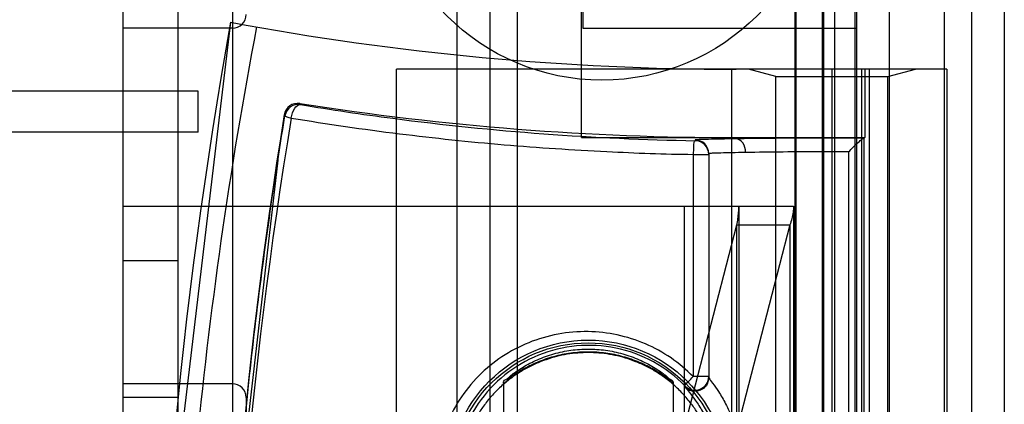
# Model space of a CAD drawing. Header units: millimetres. Extents: x 207 to 812, y 101 to 1295.
# Tile 50 of 55: x 774 to 810, y 1061 to 1075. Entities that reach past the tile are written whole.
import ezdxf

# ---------------------------------------------------------------- set-up
doc = ezdxf.new("R2010")
doc.units = ezdxf.units.MM
doc.header["$LTSCALE"] = 91.508876
doc.layers.get('0').update_dxf_attribs({"linetype": 'CONTINUOUS'})

msp = doc.modelspace()

# ---------------------------------------------------------------- linework, layer by layer
at = {"color": 7, "linetype": 'Continuous'}
for p, q in [((801.99, 1293.519), (801.99, 151.519)), ((802.99, 1293.519), (802.99, 151.519)), ((803.44, 1293.519), (803.44, 118.519)), ((804.19, 151.519), (804.19, 1293.519)), ((777.44, 1292.019), (777.44, 120.019)), ((779.44, 1292.019), (779.44, 120.019)), ((781.44, 1292.019), (781.44, 120.019)), ((802.04, 150.019), (802.04, 1292.019)), ((803.04, 1292.019), (803.04, 150.019)), ((804.24, 1292.019), (804.24, 150.019)), ((805.44, 277.019), (805.44, 1292.019)), ((807.44, 1292.019), (807.44, 120.019)), ((789.64, 1291.019), (789.64, 123.019)), ((790.84, 1291.019), (790.84, 123.019)), ((791.84, 1291.019), (791.84, 123.019)), ((808.44, 1289.819), (808.44, 123.019)), ((809.64, 1289.819), (809.64, 123.019)), ((794.24, 1250.519), (794.24, 1075.019)), ((794.19, 1071.019), (794.19, 1218.369)), ((781.44, 1075.019), (777.44, 1075.019)), ((794.24, 1075.019), (804.24, 1075.019)), ((787.44, 1013.519), (787.44, 1073.519)), ((807.54, 1073.519), (787.44, 1073.519)), ((799.69, 1013.519), (799.69, 1073.519)), ((801.29, 1073.251), (800.29, 1073.519)), ((803.34, 1073.519), (803.34, 1054.519)), ((804.44, 1013.519), (804.44, 1073.519)), ((804.54, 1073.519), (804.54, 1071.019)), ((804.697, 1073.519), (804.697, 1058.519)), ((805.39, 1073.251), (806.39, 1073.519)), ((807.54, 1073.519), (807.54, 1054.519)), ((801.29, 1054.519), (801.29, 1073.251)), ((801.29, 1073.251), (805.39, 1073.251)), ((805.39, 1054.519), (805.39, 1073.251)), ((780.19, 1072.719), (766.19, 1072.719)), ((780.19, 1071.219), (780.19, 1072.719)), ((783.904, 1072.265), (783.93, 1072.229)), ((783.359, 1071.815), (783.333, 1071.852)), ((780.19, 1071.219), (763.19, 1071.219)), ((794.19, 1071.019), (804.54, 1071.019)), ((798.348, 1070.935), (798.348, 1070.907)), ((799.84, 1070.975), (799.84, 1071.019)), ((804.52, 1070.999), (804.54, 1071.019)), ((804.52, 1057.039), (804.52, 1070.999)), ((798.273, 1070.407), (798.273, 1062.286)), ((798.273, 1070.407), (798.84, 1070.407)), ((798.84, 1070.435), (798.84, 1062.244)), ((798.84, 1070.435), (798.84, 1070.407)), ((803.953, 1070.499), (803.953, 1057.539)), ((777.44, 1068.519), (801.94, 1068.519)), ((797.94, 1068.519), (797.94, 1018.519)), ((799.94, 1068.519), (799.94, 1053.519)), ((801.94, 1068.519), (801.94, 1053.519)), ((797.98, 1060.519), (799.872, 1067.829)), ((799.872, 1053.519), (799.872, 1067.829)), ((799.872, 1067.829), (801.804, 1067.829)), ((801.804, 1067.829), (799.912, 1060.519)), ((801.804, 1067.829), (801.804, 1053.519)), ((779.44, 1066.519), (777.44, 1066.519)), ((798.84, 1062.286), (798.273, 1062.286)), ((798.84, 1062.248), (798.84, 1062.286)), ((781.44, 1062.019), (777.44, 1062.019)), ((791.34, 1062.076), (791.34, 1054.962)), ((797.54, 1062.076), (797.54, 1054.962)), ((797.979, 1061.901), (797.981, 1061.939)), ((779.44, 1061.519), (777.44, 1061.519)), ((781.94, 1061.519), (781.94, 1050.519))]:
    msp.add_line(p, q, dxfattribs=at)
for points in [[(781.375, 1075.238), (778.861, 1054.152), (778.85, 1032.864), (781.34, 1011.793)], [(804.52, 1070.999), (804.519, 1070.998), (804.515, 1070.998), (804.51, 1070.997)], [(783.101, 1070.193), (781.562, 1056.861), (781.046, 1043.418), (781.562, 1029.975), (783.101, 1016.644)]]:
    msp.add_lwpolyline(points, dxfattribs=at)
for centre, radius in [((794.94, 1081.119), 8), ((794.44, 1058.519), 5.1), ((794.44, 1058.519), 5)]:
    msp.add_circle(centre, radius, dxfattribs=at)
for centre, radius, start, end in [((958.54, 1043.418), 180, 169.81773, 190.11917), ((799.84, 1173.519), 100, 259.35923, 270), ((781.44, 1075.519), 0.5, 269.9996, 360), ((783.826, 1071.772), 0.5, 81.0529, 170.7844), ((783.853, 1071.734), 0.5, 81.094, 170.772), ((799.84, 1173.519), 102.5, 261.05541, 270), ((958.54, 1043.418), 177.5, 170.78213, 189.15338), ((798.34, 1070.434), 0.501, 0.0871, 89.0797), ((798.34, 1070.407), 0.5, 0.0023, 89.1728), ((798.34, 1062.287), 0.5, 224.0229, 359.9812), ((781.44, 1061.519), 0.5, 0, 90.0004)]:
    msp.add_arc(centre, radius, start, end, dxfattribs=at)
for points, knots in [([(782.295, 1011.968), (781.315, 1017.156), (779.836, 1027.644), (779.099, 1043.518), (779.854, 1059.391), (781.346, 1069.877), (782.332, 1075.064)], [0, 0, 0, 0, 0.249658, 0.500008, 0.750351, 1, 1, 1, 1]), ([(783.591, 1071.735), (783.607, 1071.861), (783.655, 1072.063), (783.848, 1072.239), (783.93, 1072.229)], [0, 0, 0, 0, 0.604871, 1, 1, 1, 1]), ([(783.93, 1072.229), (785.051, 1072.04), (789.827, 1071.331), (794.656, 1070.97), (798.348, 1070.907)], [0, 0, 0, 0, 0.23526, 1, 1, 1, 1]), ([(783.327, 1015.218), (782.896, 1017.866), (782.152, 1023.206), (781.403, 1031.284), (781.028, 1039.431), (781.032, 1047.601), (781.417, 1055.747), (782.175, 1063.825), (782.925, 1069.166), (783.359, 1071.815)], [0, 0, 0, 0, 0.1416, 0.284416, 0.428031, 0.571899, 0.715483, 0.858322, 1, 1, 1, 1]), ([(783.591, 1071.735), (782.045, 1062.424), (780.472, 1043.518), (782.023, 1024.61), (783.559, 1015.298)], [0, 0, 0, 0, 0.499992, 1, 1, 1, 1]), ([(783.359, 1071.815), (783.359, 1071.807), (783.389, 1071.794), (783.457, 1071.766), (783.535, 1071.747), (783.591, 1071.735)], [0, 0, 0, 0, 0.092551, 0.3022, 1, 1, 1, 1]), ([(783.591, 1071.735), (784.905, 1071.517), (787.493, 1071.142), (791.34, 1070.737), (794.919, 1070.504), (797.223, 1070.417), (798.273, 1070.407)], [0, 0, 0, 0, 0.270819, 0.531487, 0.78641, 1, 1, 1, 1]), ([(798.348, 1070.907), (798.277, 1070.9), (798.306, 1070.636), (798.275, 1070.505), (798.273, 1070.407)], [0, 0, 0, 0, 0.420885, 1, 1, 1, 1]), ([(799.84, 1070.975), (799.652, 1070.972), (799.316, 1070.966), (798.883, 1070.958), (798.573, 1070.948), (798.411, 1070.942), (798.348, 1070.935)], [0, 0, 0, 0, 0.378148, 0.674532, 0.871485, 1, 1, 1, 1]), ([(804.51, 1070.997), (804.177, 1070.999), (803.509, 1071), (802.517, 1070.999), (801.558, 1070.995), (800.669, 1070.987), (800.105, 1070.979), (799.84, 1070.975)], [0, 0, 0, 0, 0.213847, 0.429172, 0.6374, 0.830238, 1, 1, 1, 1]), ([(800.187, 1070.475), (800.186, 1070.597), (800.139, 1070.821), (799.935, 1070.973), (799.84, 1070.975)], [0, 0, 0, 0, 0.562028, 1, 1, 1, 1]), ([(803.953, 1070.499), (804.005, 1070.555), (804.105, 1070.657), (804.245, 1070.797), (804.376, 1070.903), (804.456, 1070.993), (804.51, 1070.997)], [0, 0, 0, 0, 0.305893, 0.573103, 0.783668, 1, 1, 1, 1]), ([(800.187, 1070.475), (800.019, 1070.472), (799.718, 1070.466), (799.328, 1070.458), (799.047, 1070.449), (798.899, 1070.442), (798.84, 1070.435)], [0, 0, 0, 0, 0.374799, 0.670461, 0.86842, 1, 1, 1, 1]), ([(803.953, 1070.499), (803.613, 1070.5), (802.357, 1070.5), (801.102, 1070.492), (800.187, 1070.475)], [0, 0, 0, 0, 0.271168, 1, 1, 1, 1]), ([(799.872, 1067.829), (799.887, 1067.905), (799.912, 1068.058), (799.935, 1068.288), (799.94, 1068.442), (799.94, 1068.519)], [0, 0, 0, 0, 0.335688, 0.668563, 1, 1, 1, 1]), ([(801.94, 1068.519), (801.94, 1068.442), (801.93, 1068.287), (801.884, 1068.055), (801.834, 1067.904), (801.804, 1067.829)], [0, 0, 0, 0, 0.326011, 0.657623, 1, 1, 1, 1]), ([(798.273, 1062.286), (798.026, 1062.538), (797.479, 1062.996), (796.537, 1063.514), (795.508, 1063.841), (794.424, 1063.964), (793.325, 1063.872), (792.254, 1063.559), (791.272, 1063.041), (790.405, 1062.33), (789.704, 1061.461), (789.203, 1060.478), (788.918, 1059.455), (788.839, 1058.43), (788.951, 1057.423), (789.252, 1056.448), (789.745, 1055.521), (790.417, 1054.701), (791.241, 1054.021), (792.185, 1053.509), (793.235, 1053.184), (793.973, 1053.11), (794.343, 1053.109)], [0, 0, 0, 0, 0.049307, 0.099233, 0.14949, 0.199565, 0.250912, 0.302872, 0.354633, 0.405354, 0.4587, 0.509719, 0.558816, 0.606344, 0.652819, 0.699723, 0.748374, 0.798842, 0.847094, 0.897059, 0.948213, 1, 1, 1, 1]), ([(797.981, 1061.939), (797.31, 1062.631), (795.519, 1063.62), (792.519, 1063.335), (790.162, 1061.45), (789.562, 1059.489), (789.562, 1058.519)], [0, 0, 0, 0, 0.2524, 0.499404, 0.746158, 1, 1, 1, 1]), ([(799.148, 1058.519), (799.148, 1058.574), (799.145, 1058.69), (799.135, 1058.868), (799.116, 1059.059), (799.086, 1059.263), (799.044, 1059.48), (798.986, 1059.713), (798.911, 1059.961), (798.812, 1060.229), (798.683, 1060.519), (798.515, 1060.834), (798.297, 1061.174), (798.022, 1061.528), (797.695, 1061.872), (797.334, 1062.181), (796.957, 1062.444), (796.574, 1062.66), (796.188, 1062.833), (795.8, 1062.968), (795.412, 1063.067), (795.024, 1063.131), (794.637, 1063.163), (794.25, 1063.163), (793.863, 1063.132), (793.476, 1063.068), (793.088, 1062.97), (792.7, 1062.836), (792.313, 1062.663), (791.93, 1062.448), (791.553, 1062.186), (791.191, 1061.877), (790.861, 1061.531), (790.584, 1061.175), (790.365, 1060.834), (790.198, 1060.519), (790.069, 1060.229), (789.97, 1059.961), (789.894, 1059.712), (789.837, 1059.48), (789.795, 1059.263), (789.765, 1059.059), (789.746, 1058.868), (789.735, 1058.69), (789.733, 1058.574), (789.733, 1058.519)], [0, 0, 0, 0, 0.011351, 0.023552, 0.036605, 0.050597, 0.065643, 0.081868, 0.09949, 0.118829, 0.14027, 0.16433, 0.191716, 0.222808, 0.255812, 0.288634, 0.319856, 0.349627, 0.378446, 0.406369, 0.433591, 0.460257, 0.486648, 0.512912, 0.5393, 0.565957, 0.593143, 0.621041, 0.649868, 0.679631, 0.710717, 0.743617, 0.77694, 0.808244, 0.835719, 0.859744, 0.881204, 0.900544, 0.918165, 0.934388, 0.94943, 0.963415, 0.97646, 0.988652, 1, 1, 1, 1]), ([(791.34, 1062.076), (791.34, 1062.138), (791.477, 1062.195), (791.594, 1062.315), (791.755, 1062.431), (791.948, 1062.566), (792.181, 1062.706), (792.444, 1062.843), (792.729, 1062.968), (793.029, 1063.075), (793.337, 1063.162), (793.651, 1063.227), (793.966, 1063.27), (794.283, 1063.292), (794.599, 1063.292), (794.916, 1063.27), (795.231, 1063.227), (795.544, 1063.162), (795.852, 1063.075), (796.152, 1062.968), (796.437, 1062.843), (796.7, 1062.706), (796.933, 1062.566), (797.126, 1062.431), (797.287, 1062.316), (797.403, 1062.195), (797.54, 1062.138), (797.54, 1062.076)], [0, 0, 0, 0, 0.027503, 0.049211, 0.077834, 0.112879, 0.153314, 0.19725, 0.243247, 0.290041, 0.337077, 0.383895, 0.43055, 0.476918, 0.5233, 0.569652, 0.616271, 0.663058, 0.710062, 0.756869, 0.802849, 0.84684, 0.887167, 0.922163, 0.950759, 0.972464, 1, 1, 1, 1]), ([(797.54, 1062.076), (797.54, 1062.022), (797.321, 1062.277), (797.182, 1062.319), (796.938, 1062.489), (796.712, 1062.614), (796.449, 1062.746), (796.164, 1062.866), (795.863, 1062.971), (795.552, 1063.056), (795.237, 1063.12), (794.919, 1063.162), (794.6, 1063.184), (794.28, 1063.184), (793.961, 1063.162), (793.643, 1063.12), (793.328, 1063.056), (793.018, 1062.971), (792.717, 1062.866), (792.431, 1062.746), (792.169, 1062.614), (791.942, 1062.488), (791.741, 1062.35), (791.576, 1062.27), (791.34, 1061.976), (791.34, 1062.076)], [0, 0, 0, 0, 0.02395, 0.071959, 0.106193, 0.146306, 0.190442, 0.237067, 0.284764, 0.332863, 0.380835, 0.428687, 0.476276, 0.523884, 0.571459, 0.619283, 0.667226, 0.715297, 0.763013, 0.809614, 0.853802, 0.893809, 0.927993, 0.955492, 1, 1, 1, 1]), ([(797.981, 1061.939), (797.949, 1061.993), (798.145, 1062.119), (798.209, 1062.225), (798.273, 1062.286)], [0, 0, 0, 0, 0.414087, 1, 1, 1, 1]), ([(798.84, 1062.244), (798.84, 1062.191), (798.822, 1062.084), (798.744, 1061.937), (798.618, 1061.821), (798.458, 1061.752), (798.282, 1061.741), (798.113, 1061.791), (798.019, 1061.86), (797.979, 1061.901)], [0, 0, 0, 0, 0.13353, 0.272394, 0.415252, 0.56105, 0.707963, 0.854507, 1, 1, 1, 1]), ([(798.84, 1062.244), (798.888, 1062.179), (799.01, 1062.012), (799.226, 1061.702), (799.478, 1061.269), (799.737, 1060.71), (799.96, 1060.036), (800.11, 1059.263), (800.158, 1058.426), (800.105, 1057.854), (800.061, 1057.565)], [0, 0, 0, 0, 0.048312, 0.124883, 0.227694, 0.350137, 0.496098, 0.654886, 0.823784, 1, 1, 1, 1]), ([(797.979, 1061.901), (798.028, 1061.84), (798.157, 1061.685), (798.377, 1061.395), (798.635, 1060.993), (798.892, 1060.484), (799.108, 1059.886), (799.252, 1059.222), (799.285, 1058.756), (799.285, 1058.519)], [0, 0, 0, 0, 0.063956, 0.162919, 0.294237, 0.450902, 0.623898, 0.807617, 1, 1, 1, 1])]:
    msp.add_open_spline(points, degree=3, knots=knots, dxfattribs=at)

doc.saveas('drawing.dxf')
